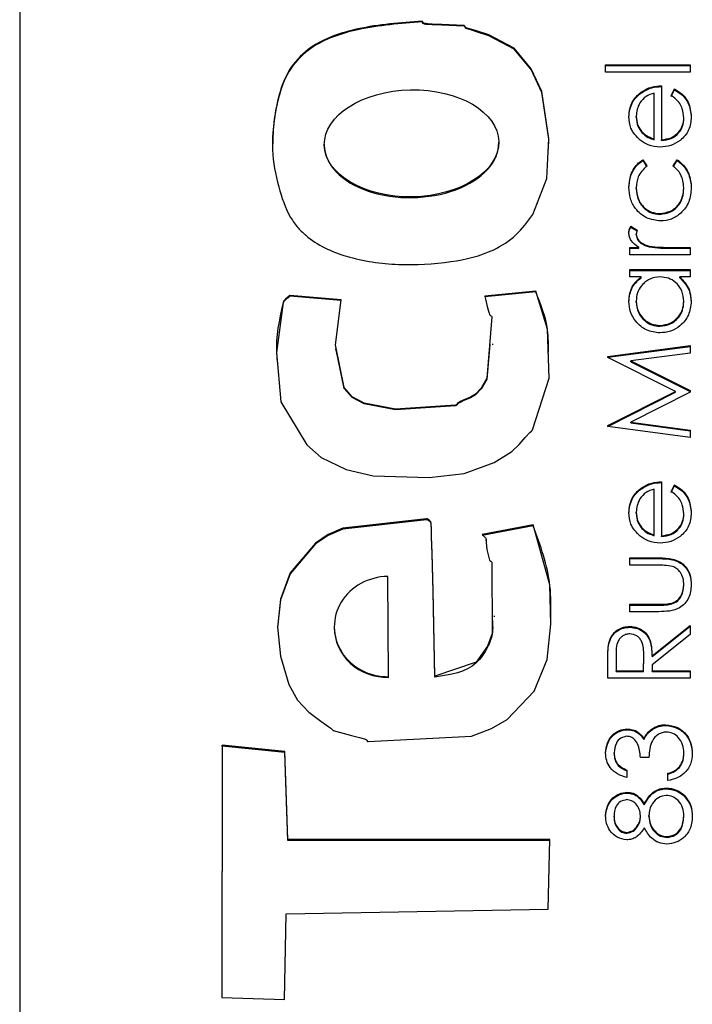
# Model space of a CAD drawing. Header units: millimetres. Extents: x 346 to 1849, y -14 to 1262.
# Tile 40 of 56: x 1658.98 to 1663.29, y 524.39 to 530.71. Entities that reach past the tile are written whole.
import ezdxf

# ---------------------------------------------------------------- set-up
doc = ezdxf.new("R2010")
doc.units = ezdxf.units.MM

msp = doc.modelspace()

# ---------------------------------------------------------------- linework, layer by layer
at = {"color": 7, "linetype": 'Continuous', "lineweight": 25}
for p, q in [((1658.9752, 557.64), (1658.9752, 521.6882)), ((1661.5556, 530.6923), (1661.5556, 530.6974)), ((1662.7324, 530.4181), (1663.2752, 530.4181)), ((1662.7324, 530.3707), (1662.7324, 530.4181)), ((1662.7324, 530.413), (1663.2752, 530.413)), ((1663.2752, 530.4181), (1663.2752, 530.3707)), ((1663.2752, 530.3707), (1662.7324, 530.3707)), ((1663.092, 530.2826), (1663.092, 529.9371)), ((1663.153, 530.2202), (1663.1752, 530.2623)), ((1663.1752, 530.2571), (1663.1752, 530.2623)), ((1662.9578, 530.2354), (1662.9578, 530.2406)), ((1663.0445, 529.9421), (1663.0445, 530.2352)), ((1663.153, 530.215), (1663.1752, 530.2571)), ((1662.9292, 530.0824), (1662.9292, 530.0875)), ((1663.2344, 530.0728), (1663.2344, 530.078)), ((1662.9654, 529.9829), (1662.9654, 529.988)), ((1660.9287, 529.9076), (1660.9287, 529.9012)), ((1662.0476, 529.9147), (1662.0476, 529.9211)), ((1663.0445, 529.9369), (1663.0445, 529.9421)), ((1663.092, 529.9319), (1663.092, 529.9371)), ((1662.9723, 529.8084), (1662.997, 529.7687)), ((1662.9723, 529.8032), (1662.9723, 529.8084)), ((1662.9723, 529.8032), (1662.997, 529.7635)), ((1663.1666, 529.7687), (1663.1927, 529.8084)), ((1663.1666, 529.7635), (1663.1927, 529.8032)), ((1663.1927, 529.8032), (1663.1927, 529.8084)), ((1662.9292, 529.6229), (1662.9292, 529.6281)), ((1663.2344, 529.6233), (1663.2344, 529.6284)), ((1663.0807, 529.4577), (1663.0807, 529.4629)), ((1662.8949, 529.3816), (1662.9361, 529.3555)), ((1662.8949, 529.3764), (1662.8949, 529.3816)), ((1662.8949, 529.3764), (1662.9344, 529.3514)), ((1662.9292, 529.3261), (1662.9292, 529.3313)), ((1663.0125, 529.2493), (1663.0125, 529.2545)), ((1662.8885, 529.2461), (1662.9454, 529.2461)), ((1662.8885, 529.1986), (1662.8885, 529.2461)), ((1662.8885, 529.2409), (1662.9454, 529.2409)), ((1663.2752, 529.1986), (1662.8885, 529.1986)), ((1662.9454, 529.2409), (1662.9454, 529.2461)), ((1663.1452, 529.2461), (1663.2752, 529.2461)), ((1663.1452, 529.2409), (1663.1452, 529.2461)), ((1663.1452, 529.2409), (1663.2752, 529.2409)), ((1663.2752, 529.2461), (1663.2752, 529.1986)), ((1662.8885, 529.1038), (1663.2752, 529.1038)), ((1662.8885, 529.0563), (1662.8885, 529.1038)), ((1662.8885, 529.0986), (1663.2752, 529.0986)), ((1663.2752, 529.1038), (1663.2752, 529.0563)), ((1662.96, 529.0563), (1662.8885, 529.0563)), ((1662.96, 529.0512), (1662.96, 529.0563)), ((1663.2752, 529.0563), (1663.2083, 529.0563)), ((1663.2083, 529.0512), (1663.2083, 529.0563)), ((1661.036, 528.9104), (1660.7085, 528.9372)), ((1660.7085, 528.932), (1660.7085, 528.9372)), ((1662.2849, 528.966), (1661.958, 528.9334)), ((1662.2849, 528.9608), (1661.958, 528.9282)), ((1662.2849, 528.9608), (1662.2849, 528.966)), ((1661.036, 528.9052), (1660.7085, 528.932)), ((1662.9292, 528.8956), (1662.9292, 528.9007)), ((1663.2344, 528.8951), (1663.2344, 528.9003)), ((1663.0813, 528.7395), (1663.0813, 528.7447)), ((1662.0099, 528.6203), (1662.0099, 528.6267)), ((1660.9994, 528.5943), (1660.9994, 528.5879)), ((1662.746, 528.5458), (1663.2752, 528.616)), ((1662.746, 528.5406), (1663.2752, 528.6108)), ((1663.2752, 528.5683), (1662.8944, 528.5177)), ((1663.2752, 528.616), (1663.2752, 528.5683)), ((1662.746, 528.5389), (1662.746, 528.5458)), ((1663.1802, 528.3212), (1662.746, 528.5389)), ((1662.8944, 528.5177), (1663.2752, 528.327)), ((1662.8944, 528.5126), (1662.8944, 528.5177)), ((1662.8944, 528.5126), (1663.2752, 528.3218)), ((1662.746, 528.1031), (1663.1802, 528.3212)), ((1662.746, 528.0979), (1663.1802, 528.3161)), ((1663.2752, 528.3163), (1662.8935, 528.1248)), ((1663.1802, 528.3161), (1663.1802, 528.3212)), ((1663.2752, 528.327), (1663.2752, 528.3163)), ((1662.8935, 528.1248), (1663.2752, 528.0743)), ((1662.8935, 528.1196), (1662.8935, 528.1248)), ((1662.8935, 528.1196), (1663.2752, 528.0691)), ((1662.746, 528.0963), (1662.746, 528.1031)), ((1663.2752, 528.0265), (1662.746, 528.0963)), ((1663.2752, 528.0743), (1663.2752, 528.0265)), ((1663.092, 527.742), (1663.092, 527.3964)), ((1662.9578, 527.6948), (1662.9578, 527.6999)), ((1663.0445, 527.4014), (1663.0445, 527.6946)), ((1663.153, 527.6795), (1663.1752, 527.7217)), ((1663.153, 527.6743), (1663.1752, 527.7165)), ((1663.1752, 527.7165), (1663.1752, 527.7217)), ((1662.9292, 527.5417), (1662.9292, 527.5469)), ((1663.2344, 527.5322), (1663.2344, 527.5373)), ((1662.2685, 527.4656), (1661.9418, 527.4033)), ((1662.2685, 527.4604), (1661.9418, 527.3981)), ((1662.2685, 527.4604), (1662.2685, 527.4656)), ((1662.9654, 527.4422), (1662.9654, 527.4474)), ((1661.9671, 527.3663), (1661.9671, 527.3728)), ((1663.0445, 527.3963), (1663.0445, 527.4014)), ((1663.092, 527.3913), (1663.092, 527.3964)), ((1662.8885, 527.2542), (1663.0767, 527.2542)), ((1662.8885, 527.2067), (1662.8885, 527.2542)), ((1662.8885, 527.249), (1663.0767, 527.249)), ((1663.0767, 527.249), (1663.0767, 527.2542)), ((1663.0678, 527.2067), (1662.8885, 527.2067)), ((1661.3413, 526.4916), (1661.3356, 527.1348)), ((1663.2344, 527.077), (1663.2344, 527.0821)), ((1662.8885, 526.9561), (1663.0678, 526.9561)), ((1662.8885, 526.9086), (1662.8885, 526.9561)), ((1662.8885, 526.9509), (1663.0678, 526.9509)), ((1663.0678, 526.9509), (1663.0678, 526.9561)), ((1663.1582, 526.9584), (1663.1582, 526.9636)), ((1662.0208, 526.8751), (1662.0208, 526.8816)), ((1663.0732, 526.9086), (1662.8885, 526.9086)), ((1660.9927, 526.8124), (1660.9927, 526.806)), ((1662.8875, 526.8086), (1662.8875, 526.8138)), ((1663.0309, 526.6264), (1663.2752, 526.8206)), ((1663.0309, 526.6212), (1663.2752, 526.8154)), ((1663.2752, 526.8206), (1663.2752, 526.7619)), ((1663.2752, 526.7619), (1663.0309, 526.5678)), ((1662.7532, 526.7021), (1662.7532, 526.7073)), ((1662.8003, 526.6283), (1662.8003, 526.5292)), ((1662.9767, 526.5292), (1662.9774, 526.626)), ((1662.9767, 526.5241), (1662.9774, 526.6208)), ((1662.9774, 526.626), (1662.9774, 526.6278)), ((1662.9774, 526.6208), (1662.9774, 526.626)), ((1663.0309, 526.6212), (1663.0309, 526.6264)), ((1662.746, 526.4818), (1662.746, 526.5876)), ((1663.0309, 526.5678), (1663.0309, 526.5292)), ((1661.3413, 526.4864), (1661.3413, 526.4916)), ((1661.6375, 526.4893), (1661.6375, 526.4945)), ((1663.2752, 526.4818), (1662.746, 526.4818)), ((1662.8003, 526.5292), (1662.9767, 526.5292)), ((1662.8003, 526.5241), (1662.8003, 526.5292)), ((1662.8003, 526.5241), (1662.9767, 526.5241)), ((1662.9767, 526.5241), (1662.9767, 526.5292)), ((1663.0309, 526.5292), (1663.2752, 526.5292)), ((1663.0309, 526.5241), (1663.0309, 526.5292)), ((1663.0309, 526.5241), (1663.2752, 526.5241)), ((1663.2752, 526.5292), (1663.2752, 526.4818)), ((1662.8699, 526.1514), (1662.8699, 526.1566)), ((1663.118, 526.1785), (1663.118, 526.1837)), ((1662.9788, 526.0897), (1662.9788, 526.0949)), ((1663.0239, 526.147), (1663.0239, 526.1522)), ((1660.273, 526.0517), (1660.2725, 524.4326)), ((1660.273, 526.0465), (1660.2725, 524.4326)), ((1660.675, 526.0107), (1660.273, 526.0517)), ((1660.273, 526.0465), (1660.273, 526.0517)), ((1660.675, 526.0055), (1660.273, 526.0465)), ((1660.6948, 525.4464), (1660.675, 526.0107)), ((1660.675, 526.0055), (1660.675, 526.0107)), ((1660.6948, 525.4412), (1660.675, 526.0055)), ((1662.7867, 525.9977), (1662.7867, 526.0029)), ((1663.0106, 525.9737), (1662.9563, 525.9737)), ((1663.2344, 525.9966), (1663.2344, 526.0017)), ((1663.2058, 525.9083), (1663.2058, 525.9134)), ((1662.8681, 525.8924), (1662.8681, 525.8449)), ((1663.1327, 525.8246), (1663.1327, 525.872)), ((1663.121, 525.772), (1663.121, 525.7772)), ((1662.8697, 525.7449), (1662.8697, 525.7501)), ((1663.2306, 525.732), (1663.2306, 525.7372)), ((1662.9804, 525.6699), (1662.9804, 525.675)), ((1662.7867, 525.5923), (1662.7867, 525.5974)), ((1662.9563, 525.5942), (1662.9563, 525.5993)), ((1663.0106, 525.5953), (1663.0106, 525.6005)), ((1663.2344, 525.5923), (1663.2344, 525.5974)), ((1662.869, 525.4875), (1662.869, 525.4926)), ((1663.127, 525.4604), (1663.127, 525.4655)), ((1662.3756, 525.4464), (1660.6948, 525.4464)), ((1660.6948, 525.4412), (1660.6948, 525.4464)), ((1662.3755, 525.4412), (1660.6948, 525.4412)), ((1662.3647, 525.0007), (1662.3756, 525.4464)), ((1660.6742, 524.4213), (1660.6842, 524.971)), ((1660.6842, 524.971), (1662.3647, 525.0007)), ((1660.2725, 524.4326), (1660.6742, 524.4213))]:
    msp.add_line(p, q, dxfattribs=at)
at = {"color": 7, "linetype": 'Continuous', "lineweight": 25, "flags": 128}
for points in [[(1662.2657, 529.456), (1662.3558, 529.6881), (1662.3689, 529.9451), (1662.3228, 530.2451), (1662.2557, 530.3918), (1662.1459, 530.5239), (1661.984, 530.6088), (1661.9043, 530.6348), (1661.8678, 530.6461), (1661.8515, 530.6512), (1661.8443, 530.6535), (1661.8386, 530.6554), (1661.8344, 530.6585), (1661.8312, 530.6633), (1661.8275, 530.6682), (1661.8255, 530.6696), (1661.8245, 530.67), (1661.824, 530.6701), (1661.8238, 530.6701), (1661.8237, 530.6701), (1661.8236, 530.6701), (1661.8236, 530.6701), (1661.8236, 530.6701), (1661.8236, 530.6701), (1661.6819, 530.6768), (1661.6195, 530.679), (1661.5921, 530.6808), (1661.5801, 530.6818), (1661.5706, 530.6827), (1661.566, 530.6846), (1661.5624, 530.6885), (1661.5556, 530.6974)], [(1662.3657, 529.8763), (1662.3689, 529.9399), (1662.3228, 530.24), (1662.2557, 530.3866), (1662.1459, 530.5187), (1661.984, 530.6037), (1661.9043, 530.6296), (1661.8678, 530.6409), (1661.8515, 530.6461), (1661.8443, 530.6484), (1661.8386, 530.6502), (1661.8344, 530.6533), (1661.8312, 530.6581), (1661.8275, 530.6631), (1661.8255, 530.6644), (1661.8245, 530.6648), (1661.824, 530.6649), (1661.8238, 530.6649), (1661.8237, 530.6649), (1661.8236, 530.6649), (1661.8236, 530.6649), (1661.8236, 530.6649), (1661.8236, 530.6649), (1661.6819, 530.6716), (1661.6195, 530.6739), (1661.5921, 530.6756), (1661.5801, 530.6766), (1661.5706, 530.6776), (1661.566, 530.6795), (1661.5624, 530.6833), (1661.5556, 530.6923)], [(1660.7085, 528.9372), (1660.6797, 528.9143), (1660.6692, 528.903), (1660.666, 528.8972), (1660.6649, 528.8945), (1660.6646, 528.8932), (1660.6644, 528.8927), (1660.6644, 528.8924), (1660.6643, 528.8923), (1660.6643, 528.8923), (1660.6643, 528.8923), (1660.6643, 528.8922), (1660.6221, 528.5711), (1660.6491, 528.2546), (1660.8159, 527.9784), (1660.9095, 527.8989), (1661.0685, 527.821), (1661.2412, 527.7809), (1661.6004, 527.7696), (1661.8252, 527.7953), (1662.0172, 527.8656), (1662.1306, 527.9363), (1662.1781, 527.9822), (1662.2171, 528.0259), (1662.2483, 528.0596), (1662.2572, 528.0675), (1662.2608, 528.0712), (1662.2621, 528.073), (1662.2627, 528.0739), (1662.2629, 528.0742), (1662.263, 528.0744), (1662.263, 528.0745), (1662.263, 528.0745), (1662.2631, 528.0745), (1662.2631, 528.0745), (1662.2631, 528.0745), (1662.3703, 528.4061), (1662.3605, 528.7208), (1662.2849, 528.966)], [(1661.958, 528.9334), (1661.974, 528.8666), (1661.9817, 528.8374), (1661.9855, 528.8247), (1661.9888, 528.8148), (1661.992, 528.8107), (1661.997, 528.8076), (1662.002, 528.804), (1662.0033, 528.802), (1662.0037, 528.801), (1662.0037, 528.8005), (1662.0038, 528.8003), (1662.0038, 528.8002), (1662.0038, 528.8001), (1662.0038, 528.8001), (1662.0038, 528.8001), (1662.0038, 528.8001), (1661.9713, 528.4063), (1661.935, 528.3427), (1661.8975, 528.3044), (1661.8652, 528.2861), (1661.8202, 528.2658), (1661.8006, 528.2565), (1661.7856, 528.2486), (1661.7785, 528.2403), (1661.7747, 528.2356), (1661.7727, 528.2342), (1661.7717, 528.2338), (1661.7712, 528.2337), (1661.771, 528.2336), (1661.7709, 528.2336), (1661.7708, 528.2336), (1661.7708, 528.2336), (1661.7708, 528.2336), (1661.7708, 528.2336), (1661.3861, 528.2083), (1661.1837, 528.2465), (1661.1066, 528.2874), (1661.0559, 528.3461), (1660.9999, 528.6209), (1661.036, 528.9104)], [(1661.9895, 528.6226), (1661.9713, 528.4011), (1661.935, 528.3376), (1661.8975, 528.2993), (1661.8652, 528.2809), (1661.8202, 528.2606), (1661.8006, 528.2514), (1661.7856, 528.2434), (1661.7785, 528.2352), (1661.7747, 528.2305), (1661.7727, 528.2291), (1661.7717, 528.2287), (1661.7712, 528.2285), (1661.771, 528.2285), (1661.7709, 528.2284), (1661.7708, 528.2284), (1661.7708, 528.2284), (1661.7708, 528.2284), (1661.7708, 528.2284), (1661.3861, 528.2031), (1661.1837, 528.2413), (1661.1066, 528.2822), (1661.0559, 528.3409), (1661.0052, 528.5897)], [(1661.6375, 526.4945), (1661.6263, 527.0435), (1661.6203, 527.285), (1661.617, 527.3912), (1661.6153, 527.4379), (1661.6139, 527.4747), (1661.611, 527.4852), (1661.604, 527.4947), (1661.5932, 527.5021), (1661.588, 527.5037), (1661.5857, 527.504), (1661.5847, 527.5041), (1661.5843, 527.5041), (1661.5841, 527.5041), (1661.584, 527.5041), (1661.5839, 527.5041), (1661.5839, 527.5041), (1661.5839, 527.5041), (1661.5839, 527.5041), (1661.0466, 527.4441), (1660.9532, 527.4031), (1660.8713, 527.3493), (1660.7105, 527.157), (1660.6473, 526.9891), (1660.6279, 526.809), (1660.6474, 526.6241), (1660.7009, 526.4417), (1660.7563, 526.3417), (1660.8303, 526.2644), (1660.9065, 526.2063), (1660.9423, 526.1815), (1660.9584, 526.1705), (1660.9711, 526.1618), (1660.9791, 526.1528), (1660.9827, 526.149), (1660.9845, 526.1478), (1660.9854, 526.1474), (1660.9858, 526.1472), (1660.986, 526.1472), (1660.9861, 526.1471), (1660.9861, 526.1471), (1660.9861, 526.1471), (1660.9861, 526.1471), (1660.9861, 526.1471), (1661.1031, 526.1151), (1661.1547, 526.1015), (1661.1773, 526.095), (1661.1871, 526.092), (1661.1949, 526.0895), (1661.199, 526.0864), (1661.2022, 526.0815), (1661.206, 526.0766), (1661.208, 526.0752), (1661.209, 526.0749), (1661.2095, 526.0749), (1661.2097, 526.0748), (1661.2098, 526.0748), (1661.2098, 526.0748), (1661.2099, 526.0748), (1661.2099, 526.0748), (1661.2099, 526.0748), (1661.8737, 526.1104), (1662.0011, 526.1589), (1662.101, 526.2164), (1662.2743, 526.3993), (1662.3579, 526.6019), (1662.3817, 526.8278), (1662.376, 527.0803), (1662.2685, 527.4656)], [(1661.6375, 526.4893), (1661.6263, 527.0383), (1661.6203, 527.2798), (1661.617, 527.386), (1661.6153, 527.4328), (1661.6139, 527.4695), (1661.611, 527.48), (1661.604, 527.4895), (1661.5932, 527.4969), (1661.588, 527.4985), (1661.5857, 527.4989), (1661.5847, 527.4989), (1661.5843, 527.4989), (1661.5841, 527.4989), (1661.584, 527.4989), (1661.5839, 527.4989), (1661.5839, 527.4989), (1661.5839, 527.4989), (1661.5839, 527.4989), (1661.0466, 527.439), (1660.9532, 527.3979), (1660.8713, 527.3441), (1660.7105, 527.1518), (1660.6473, 526.9839), (1660.6283, 526.8078)], [(1661.9418, 527.4033), (1661.9647, 527.3798), (1661.9668, 527.3752), (1661.9671, 527.3704), (1661.9661, 527.353), (1661.9715, 527.3074), (1661.9789, 527.2739), (1661.9835, 527.2559), (1661.9859, 527.2474), (1661.9878, 527.2403), (1661.9909, 527.2361), (1661.9958, 527.233), (1662.001, 527.2294), (1662.0024, 527.2274), (1662.0027, 527.2264), (1662.0028, 527.226), (1662.0028, 527.2257), (1662.0028, 527.2257), (1662.0029, 527.2256), (1662.0029, 527.2256), (1662.0029, 527.2256), (1662.0029, 527.2256), (1662.0049, 526.7695), (1661.9754, 526.687), (1661.903, 526.5849), (1661.6375, 526.4945)]]:
    msp.add_lwpolyline(points, dxfattribs=at)
at = {"color": 7, "linetype": 'Continuous', "lineweight": 25}
msp.add_ellipse((1661.4882, 529.9137), major_axis=(0.5594, 0.0108), ratio=0.613556, dxfattribs=at)
for centre, major_axis, ratio, start_param, end_param in [((1661.4882, 529.9086), (0.5594, 0.0108), 0.613556, 3.130338, 6.283236), ((1661.3385, 526.8132), (0.3457, 0.0105), 0.929891, 1.550852, 4.692445), ((1661.3385, 526.808), (0.3457, 0.0105), 0.929891, 3.113719, 4.692445)]:
    msp.add_ellipse(centre, major_axis=major_axis, ratio=ratio, start_param=start_param, end_param=end_param, dxfattribs=at)
for points, knots in [([(1661.5556, 530.6974), (1661.4179, 530.6873), (1661.1726, 530.6692), (1660.874, 530.5704), (1660.7037, 530.4067), (1660.6343, 530.231), (1660.6022, 530.0508), (1660.588, 529.8489), (1660.6297, 529.6438), (1660.6861, 529.4725), (1660.7503, 529.3812), (1660.7827, 529.3487), (1660.7975, 529.3348), (1660.804, 529.3289), (1660.8069, 529.3263), (1660.8082, 529.3252), (1660.8088, 529.3247), (1660.809, 529.3245), (1660.8091, 529.3244), (1660.8828, 529.2593), (1661.0822, 529.1703), (1661.4035, 529.1264), (1661.7237, 529.144), (1661.9854, 529.2029), (1662.1641, 529.3187), (1662.232, 529.4105), (1662.2657, 529.456)], [0, 0, 0, 0, 0.113209, 0.201601, 0.250415, 0.301493, 0.3534, 0.400591, 0.46626, 0.52384, 0.546775, 0.556954, 0.561411, 0.563364, 0.564221, 0.564597, 0.564763, 0.564836, 0.564868, 0.564893, 0.645341, 0.737242, 0.829297, 0.907013, 0.953889, 1, 1, 1, 1]), ([(1661.5556, 530.6923), (1661.4179, 530.6821), (1661.1726, 530.664), (1660.874, 530.5653), (1660.7036, 530.4015), (1660.6349, 530.2258), (1660.6009, 530.0498), (1660.5981, 529.9332), (1660.5968, 529.88)], [0, 0, 0, 0, 0.285179, 0.507841, 0.630804, 0.759472, 0.890227, 1, 1, 1, 1]), ([(1662.9578, 530.2406), (1662.981, 530.2544), (1663.0227, 530.279), (1663.0708, 530.2815), (1663.092, 530.2826)], [0, 0, 0, 0, 0.558897, 1, 1, 1, 1]), ([(1662.9578, 530.2354), (1662.981, 530.2492), (1663.0227, 530.2738), (1663.0708, 530.2764), (1663.092, 530.2775)], [0, 0, 0, 0, 0.558897, 1, 1, 1, 1]), ([(1663.1752, 530.2623), (1663.1927, 530.2515), (1663.2277, 530.23), (1663.2726, 530.1693), (1663.2784, 530.1163), (1663.2819, 530.0839)], [0, 0, 0, 0, 0.280919, 0.561407, 1, 1, 1, 1]), ([(1662.8817, 530.0851), (1662.8857, 530.1194), (1662.8928, 530.1808), (1662.9379, 530.2223), (1662.9578, 530.2406)], [0, 0, 0, 0, 0.558919, 1, 1, 1, 1]), ([(1662.8817, 530.0799), (1662.8857, 530.1143), (1662.8928, 530.1757), (1662.9379, 530.2172), (1662.9578, 530.2354)], [0, 0, 0, 0, 0.558919, 1, 1, 1, 1]), ([(1663.0445, 530.2352), (1663.0262, 530.2294), (1662.9896, 530.2178), (1662.9528, 530.1773), (1662.9327, 530.1323), (1662.9303, 530.1025), (1662.9292, 530.0875)], [0, 0, 0, 0, 0.280138, 0.559194, 0.779598, 1, 1, 1, 1]), ([(1663.2344, 530.078), (1663.2326, 530.0975), (1663.2294, 530.1295), (1663.2099, 530.1704), (1663.1842, 530.1987), (1663.1634, 530.213), (1663.153, 530.2202)], [0, 0, 0, 0, 0.3394652, 0.5596261, 0.7794983, 1, 1, 1, 1]), ([(1663.1752, 530.2571), (1663.1927, 530.2464), (1663.2277, 530.2248), (1663.2726, 530.1641), (1663.2784, 530.1111), (1663.2819, 530.0788)], [0, 0, 0, 0, 0.280919, 0.5614069, 1, 1, 1, 1]), ([(1662.9538, 529.9341), (1662.9304, 529.9579), (1662.8886, 530.0003), (1662.8838, 530.0591), (1662.8817, 530.0851)], [0, 0, 0, 0, 0.5585773, 1, 1, 1, 1]), ([(1662.9292, 530.0875), (1662.9309, 530.067), (1662.9341, 530.0304), (1662.9558, 530.001), (1662.9654, 529.988)], [0, 0, 0, 0, 0.559458, 1, 1, 1, 1]), ([(1662.9292, 530.0824), (1662.9309, 530.0619), (1662.9341, 530.0253), (1662.9558, 529.9958), (1662.9654, 529.9829)], [0, 0, 0, 0, 0.5594582, 1, 1, 1, 1]), ([(1663.2819, 530.0839), (1663.2793, 530.0546), (1663.274, 529.9959), (1663.2176, 529.9327), (1663.1515, 529.896), (1663.1057, 529.8918), (1663.0829, 529.8897)], [0, 0, 0, 0, 0.279885, 0.558859, 0.779462, 1, 1, 1, 1]), ([(1663.092, 529.9371), (1663.1129, 529.9395), (1663.1548, 529.9444), (1663.2022, 529.9818), (1663.2304, 530.0287), (1663.2331, 530.0616), (1663.2344, 530.078)], [0, 0, 0, 0, 0.279963, 0.559359, 0.779526, 1, 1, 1, 1]), ([(1663.092, 529.9319), (1663.1129, 529.9344), (1663.1548, 529.9392), (1663.2022, 529.9766), (1663.2304, 530.0235), (1663.2331, 530.0564), (1663.2344, 530.0728)], [0, 0, 0, 0, 0.2799631, 0.5593589, 0.7795256, 1, 1, 1, 1]), ([(1662.9654, 529.988), (1662.9785, 529.9765), (1663.0019, 529.9559), (1663.0314, 529.9463), (1663.0445, 529.9421)], [0, 0, 0, 0, 0.558795, 1, 1, 1, 1]), ([(1662.9654, 529.9829), (1662.9785, 529.9713), (1663.0019, 529.9507), (1663.0314, 529.9411), (1663.0445, 529.9369)], [0, 0, 0, 0, 0.5587953, 1, 1, 1, 1]), ([(1663.0829, 529.8897), (1663.0566, 529.892), (1663.0096, 529.8962), (1662.9708, 529.9226), (1662.9538, 529.9341)], [0, 0, 0, 0, 0.559427, 1, 1, 1, 1]), ([(1662.8817, 529.6316), (1662.8837, 529.6552), (1662.8869, 529.694), (1662.9081, 529.7441), (1662.9344, 529.7823), (1662.9597, 529.7997), (1662.9723, 529.8084)], [0, 0, 0, 0, 0.339714, 0.560013, 0.780007, 1, 1, 1, 1]), ([(1662.8817, 529.6264), (1662.8837, 529.65), (1662.8869, 529.6889), (1662.9081, 529.7389), (1662.9344, 529.7772), (1662.9597, 529.7945), (1662.9723, 529.8032)], [0, 0, 0, 0, 0.339714, 0.5600135, 0.7800074, 1, 1, 1, 1]), ([(1662.997, 529.7687), (1662.9749, 529.7467), (1662.9354, 529.7074), (1662.9311, 529.6524), (1662.9292, 529.6281)], [0, 0, 0, 0, 0.558451, 1, 1, 1, 1]), ([(1663.2344, 529.6284), (1663.2307, 529.6592), (1663.224, 529.7142), (1663.1842, 529.752), (1663.1666, 529.7687)], [0, 0, 0, 0, 0.5587885, 1, 1, 1, 1]), ([(1663.1927, 529.8084), (1663.2112, 529.7931), (1663.2418, 529.7679), (1663.2671, 529.7187), (1663.28, 529.674), (1663.2813, 529.6431), (1663.2819, 529.6277)], [0, 0, 0, 0, 0.338983, 0.559249, 0.779562, 1, 1, 1, 1]), ([(1663.1927, 529.8032), (1663.2112, 529.7879), (1663.2418, 529.7628), (1663.2671, 529.7135), (1663.28, 529.6688), (1663.2813, 529.638), (1663.2819, 529.6225)], [0, 0, 0, 0, 0.338983, 0.559249, 0.779562, 1, 1, 1, 1]), ([(1663.085, 529.4154), (1663.054, 529.4196), (1662.9922, 529.4279), (1662.9244, 529.487), (1662.8873, 529.5586), (1662.8836, 529.6073), (1662.8817, 529.6316)], [0, 0, 0, 0, 0.279381, 0.558782, 0.779281, 1, 1, 1, 1]), ([(1662.9292, 529.6281), (1662.9313, 529.6046), (1662.9355, 529.5577), (1662.9747, 529.5031), (1663.0254, 529.4683), (1663.0623, 529.4647), (1663.0807, 529.4629)], [0, 0, 0, 0, 0.280136, 0.559769, 0.77989, 1, 1, 1, 1]), ([(1662.9292, 529.6229), (1662.9313, 529.5995), (1662.9355, 529.5525), (1662.9747, 529.498), (1663.0254, 529.4631), (1663.0623, 529.4595), (1663.0807, 529.4577)], [0, 0, 0, 0, 0.280136, 0.559769, 0.77989, 1, 1, 1, 1]), ([(1663.0807, 529.4629), (1663.1043, 529.4662), (1663.1513, 529.4728), (1663.2026, 529.5181), (1663.2303, 529.5729), (1663.2331, 529.6099), (1663.2344, 529.6284)], [0, 0, 0, 0, 0.279332, 0.558778, 0.779267, 1, 1, 1, 1]), ([(1663.0807, 529.4577), (1663.1043, 529.461), (1663.1513, 529.4676), (1663.2026, 529.513), (1663.2303, 529.5677), (1663.2331, 529.6047), (1663.2344, 529.6233)], [0, 0, 0, 0, 0.279332, 0.558778, 0.779267, 1, 1, 1, 1]), ([(1663.2819, 529.6277), (1663.2792, 529.5974), (1663.2736, 529.5368), (1663.2224, 529.4666), (1663.1564, 529.4223), (1663.1088, 529.4177), (1663.085, 529.4154)], [0, 0, 0, 0, 0.280077, 0.559647, 0.779819, 1, 1, 1, 1]), ([(1662.8817, 529.3403), (1662.8827, 529.3485), (1662.8844, 529.3631), (1662.8917, 529.3759), (1662.8949, 529.3816)], [0, 0, 0, 0, 0.559243, 1, 1, 1, 1]), ([(1662.8817, 529.3351), (1662.8827, 529.3433), (1662.8844, 529.358), (1662.8917, 529.3707), (1662.8949, 529.3764)], [0, 0, 0, 0, 0.559243, 1, 1, 1, 1]), ([(1662.9454, 529.2461), (1662.9272, 529.2593), (1662.9019, 529.2778), (1662.884, 529.3141), (1662.8825, 529.3316), (1662.8817, 529.3403)], [0, 0, 0, 0, 0.558788, 0.779481, 1, 1, 1, 1]), ([(1662.9361, 529.3555), (1662.934, 529.3512), (1662.9304, 529.3434), (1662.9296, 529.335), (1662.9292, 529.3313)], [0, 0, 0, 0, 0.560396, 1, 1, 1, 1]), ([(1662.9292, 529.3313), (1662.9316, 529.3201), (1662.9365, 529.2977), (1662.9676, 529.2689), (1662.9955, 529.26), (1663.0125, 529.2545)], [0, 0, 0, 0, 0.278336, 0.558768, 1, 1, 1, 1]), ([(1662.9292, 529.3261), (1662.9316, 529.3149), (1662.9365, 529.2925), (1662.9676, 529.2638), (1662.9955, 529.2548), (1663.0125, 529.2493)], [0, 0, 0, 0, 0.2783358, 0.5587681, 1, 1, 1, 1]), ([(1663.0125, 529.2545), (1663.0371, 529.2514), (1663.0812, 529.2458), (1663.1256, 529.246), (1663.1452, 529.2461)], [0, 0, 0, 0, 0.559636, 1, 1, 1, 1]), ([(1663.0125, 529.2493), (1663.0371, 529.2462), (1663.0812, 529.2406), (1663.1256, 529.2408), (1663.1452, 529.2409)], [0, 0, 0, 0, 0.559636, 1, 1, 1, 1]), ([(1662.8817, 528.9001), (1662.8856, 528.935), (1662.8927, 528.9973), (1662.9394, 529.0383), (1662.96, 529.0563)], [0, 0, 0, 0, 0.559062, 1, 1, 1, 1]), ([(1662.8817, 528.8949), (1662.8856, 528.9298), (1662.8927, 528.9921), (1662.9394, 529.0331), (1662.96, 529.0512)], [0, 0, 0, 0, 0.559062, 1, 1, 1, 1]), ([(1663.0827, 529.0563), (1663.0597, 529.0538), (1663.0139, 529.0488), (1662.9634, 529.0061), (1662.9334, 528.9546), (1662.9306, 528.9187), (1662.9292, 528.9007)], [0, 0, 0, 0, 0.27966, 0.55921, 0.779487, 1, 1, 1, 1]), ([(1663.2344, 528.9003), (1663.2317, 528.9229), (1663.2263, 528.9682), (1663.1875, 529.021), (1663.1363, 529.0517), (1663.1005, 529.0548), (1663.0827, 529.0563)], [0, 0, 0, 0, 0.279822, 0.559387, 0.779603, 1, 1, 1, 1]), ([(1663.2083, 529.0563), (1663.2321, 529.0313), (1663.2746, 528.9865), (1663.2797, 528.9255), (1663.2819, 528.8986)], [0, 0, 0, 0, 0.558763, 1, 1, 1, 1]), ([(1663.2083, 529.0512), (1663.2321, 529.0262), (1663.2746, 528.9814), (1663.2797, 528.9204), (1663.2819, 528.8934)], [0, 0, 0, 0, 0.558763, 1, 1, 1, 1]), ([(1662.3652, 528.5634), (1662.3661, 528.6146), (1662.3686, 528.7519), (1662.3172, 528.8803), (1662.2849, 528.9608)], [0, 0, 0, 0, 0.3724972, 1, 1, 1, 1]), ([(1660.7085, 528.932), (1660.6987, 528.9247), (1660.6848, 528.9142), (1660.6705, 528.9005), (1660.6664, 528.8932), (1660.6651, 528.8898), (1660.6646, 528.8883), (1660.6645, 528.8876), (1660.6644, 528.8873), (1660.6643, 528.8872), (1660.6643, 528.8871), (1660.6643, 528.8871), (1660.639, 528.7821), (1660.6121, 528.6516), (1660.6255, 528.5222), (1660.6277, 528.5004)], [0, 0, 0, 0, 0.081111, 0.115105, 0.129616, 0.13607, 0.138946, 0.140221, 0.140783, 0.141031, 0.14114, 0.141189, 0.141226, 0.855162, 1, 1, 1, 1]), ([(1663.0807, 528.6973), (1663.0511, 528.7009), (1662.9918, 528.7083), (1662.9273, 528.7642), (1662.8876, 528.8303), (1662.8837, 528.8768), (1662.8817, 528.9001)], [0, 0, 0, 0, 0.279413, 0.559191, 0.779548, 1, 1, 1, 1]), ([(1662.9292, 528.9007), (1662.9318, 528.8781), (1662.9371, 528.8328), (1662.9774, 528.7814), (1663.0279, 528.7505), (1663.0635, 528.7466), (1663.0813, 528.7447)], [0, 0, 0, 0, 0.279767, 0.559291, 0.779719, 1, 1, 1, 1]), ([(1662.9292, 528.8956), (1662.9318, 528.8729), (1662.9371, 528.8276), (1662.9774, 528.7762), (1663.0279, 528.7453), (1663.0635, 528.7415), (1663.0813, 528.7395)], [0, 0, 0, 0, 0.2797672, 0.5592905, 0.7797189, 1, 1, 1, 1]), ([(1663.2819, 528.8986), (1663.2785, 528.8689), (1663.2715, 528.8096), (1663.2168, 528.7439), (1663.1508, 528.7033), (1663.1041, 528.6993), (1663.0807, 528.6973)], [0, 0, 0, 0, 0.279573, 0.559333, 0.779589, 1, 1, 1, 1]), ([(1663.0813, 528.7447), (1663.1039, 528.7479), (1663.149, 528.7543), (1663.1995, 528.7959), (1663.2292, 528.847), (1663.2327, 528.8825), (1663.2344, 528.9003)], [0, 0, 0, 0, 0.279429, 0.559146, 0.77957, 1, 1, 1, 1]), ([(1663.0813, 528.7395), (1663.1039, 528.7427), (1663.149, 528.7491), (1663.1995, 528.7907), (1663.2292, 528.8418), (1663.2327, 528.8774), (1663.2344, 528.8951)], [0, 0, 0, 0, 0.279429, 0.559146, 0.77957, 1, 1, 1, 1]), ([(1662.9578, 527.6999), (1662.981, 527.7137), (1663.0227, 527.7383), (1663.0708, 527.7409), (1663.092, 527.742)], [0, 0, 0, 0, 0.558897, 1, 1, 1, 1]), ([(1662.9578, 527.6948), (1662.981, 527.7085), (1663.0227, 527.7331), (1663.0708, 527.7357), (1663.092, 527.7368)], [0, 0, 0, 0, 0.558897, 1, 1, 1, 1]), ([(1662.8817, 527.5444), (1662.8857, 527.5788), (1662.8928, 527.6402), (1662.9379, 527.6817), (1662.9578, 527.6999)], [0, 0, 0, 0, 0.558919, 1, 1, 1, 1]), ([(1662.8817, 527.5393), (1662.8857, 527.5736), (1662.8928, 527.635), (1662.9379, 527.6765), (1662.9578, 527.6948)], [0, 0, 0, 0, 0.558919, 1, 1, 1, 1]), ([(1663.0445, 527.6946), (1663.0262, 527.6887), (1662.9896, 527.6772), (1662.9528, 527.6366), (1662.9327, 527.5916), (1662.9303, 527.5618), (1662.9292, 527.5469)], [0, 0, 0, 0, 0.280138, 0.559194, 0.779598, 1, 1, 1, 1]), ([(1663.2344, 527.5373), (1663.2326, 527.5568), (1663.2294, 527.5889), (1663.2099, 527.6298), (1663.1842, 527.6581), (1663.1634, 527.6724), (1663.153, 527.6795)], [0, 0, 0, 0, 0.339465, 0.559626, 0.779498, 1, 1, 1, 1]), ([(1663.1752, 527.7217), (1663.1927, 527.7109), (1663.2277, 527.6893), (1663.2726, 527.6286), (1663.2784, 527.5756), (1663.2819, 527.5433)], [0, 0, 0, 0, 0.280919, 0.561407, 1, 1, 1, 1]), ([(1663.1752, 527.7165), (1663.1927, 527.7057), (1663.2277, 527.6842), (1663.2726, 527.6234), (1663.2784, 527.5704), (1663.2819, 527.5381)], [0, 0, 0, 0, 0.280919, 0.561407, 1, 1, 1, 1]), ([(1662.9538, 527.3935), (1662.9304, 527.4172), (1662.8886, 527.4596), (1662.8838, 527.5185), (1662.8817, 527.5444)], [0, 0, 0, 0, 0.558577, 1, 1, 1, 1]), ([(1662.9292, 527.5469), (1662.9309, 527.5264), (1662.9341, 527.4898), (1662.9558, 527.4603), (1662.9654, 527.4474)], [0, 0, 0, 0, 0.559458, 1, 1, 1, 1]), ([(1662.9292, 527.5417), (1662.9309, 527.5212), (1662.9341, 527.4846), (1662.9558, 527.4552), (1662.9654, 527.4422)], [0, 0, 0, 0, 0.559458, 1, 1, 1, 1]), ([(1663.2819, 527.5433), (1663.2793, 527.5139), (1663.274, 527.4552), (1663.2176, 527.3921), (1663.1515, 527.3553), (1663.1057, 527.3511), (1663.0829, 527.349)], [0, 0, 0, 0, 0.279885, 0.558859, 0.779462, 1, 1, 1, 1]), ([(1663.092, 527.3964), (1663.1129, 527.3989), (1663.1548, 527.4037), (1663.2022, 527.4411), (1663.2304, 527.488), (1663.2331, 527.5209), (1663.2344, 527.5373)], [0, 0, 0, 0, 0.279963, 0.559359, 0.779526, 1, 1, 1, 1]), ([(1663.092, 527.3913), (1663.1129, 527.3937), (1663.1548, 527.3986), (1663.2022, 527.4359), (1663.2304, 527.4828), (1663.2331, 527.5157), (1663.2344, 527.5322)], [0, 0, 0, 0, 0.2799631, 0.5593589, 0.7795256, 1, 1, 1, 1]), ([(1662.3809, 526.8583), (1662.3824, 526.931), (1662.3866, 527.1379), (1662.3149, 527.3336), (1662.2685, 527.4604)], [0, 0, 0, 0, 0.351679, 1, 1, 1, 1]), ([(1662.9654, 527.4474), (1662.9785, 527.4358), (1663.0019, 527.4152), (1663.0314, 527.4056), (1663.0445, 527.4014)], [0, 0, 0, 0, 0.558795, 1, 1, 1, 1]), ([(1662.9654, 527.4422), (1662.9785, 527.4307), (1663.0019, 527.41), (1663.0314, 527.4005), (1663.0445, 527.3963)], [0, 0, 0, 0, 0.558795, 1, 1, 1, 1]), ([(1663.0829, 527.349), (1663.0566, 527.3514), (1663.0096, 527.3556), (1662.9708, 527.3819), (1662.9538, 527.3935)], [0, 0, 0, 0, 0.559427, 1, 1, 1, 1]), ([(1663.0767, 527.2542), (1663.1056, 527.2537), (1663.163, 527.2529), (1663.2385, 527.2157), (1663.2777, 527.1496), (1663.2805, 527.1044), (1663.2819, 527.0817)], [0, 0, 0, 0, 0.281501, 0.559646, 0.779298, 1, 1, 1, 1]), ([(1663.0767, 527.249), (1663.1056, 527.2486), (1663.163, 527.2477), (1663.2385, 527.2106), (1663.2777, 527.1444), (1663.2805, 527.0992), (1663.2819, 527.0765)], [0, 0, 0, 0, 0.281501, 0.559646, 0.779298, 1, 1, 1, 1]), ([(1663.162, 527.1989), (1663.1446, 527.2018), (1663.1134, 527.207), (1663.0817, 527.2068), (1663.0678, 527.2067)], [0, 0, 0, 0, 0.559371, 1, 1, 1, 1]), ([(1663.2344, 527.0821), (1663.2336, 527.0959), (1663.232, 527.1233), (1663.2155, 527.1585), (1663.1915, 527.1852), (1663.1719, 527.1943), (1663.162, 527.1989)], [0, 0, 0, 0, 0.2802697, 0.5600069, 0.7800741, 1, 1, 1, 1]), ([(1663.2819, 527.0817), (1663.2796, 527.0523), (1663.275, 526.9938), (1663.1976, 526.9116), (1663.1205, 526.9098), (1663.0732, 526.9086)], [0, 0, 0, 0, 0.2809699, 0.5597849, 1, 1, 1, 1]), ([(1663.1582, 526.9636), (1663.1712, 526.9694), (1663.1971, 526.9811), (1663.2281, 527.0236), (1663.232, 527.0599), (1663.2344, 527.0821)], [0, 0, 0, 0, 0.2801167, 0.5605444, 1, 1, 1, 1]), ([(1663.1582, 526.9584), (1663.1712, 526.9642), (1663.1971, 526.9759), (1663.2281, 527.0184), (1663.232, 527.0548), (1663.2344, 527.077)], [0, 0, 0, 0, 0.280117, 0.560544, 1, 1, 1, 1]), ([(1663.0678, 526.9561), (1663.0848, 526.956), (1663.1152, 526.9559), (1663.1451, 526.9612), (1663.1582, 526.9636)], [0, 0, 0, 0, 0.560377, 1, 1, 1, 1]), ([(1663.0678, 526.9509), (1663.0848, 526.9508), (1663.1152, 526.9508), (1663.1451, 526.9561), (1663.1582, 526.9584)], [0, 0, 0, 0, 0.560377, 1, 1, 1, 1]), ([(1662.0044, 526.8757), (1662.0079, 526.8381), (1662.0141, 526.7708), (1661.9728, 526.6694), (1661.8804, 526.5251), (1661.7368, 526.5039), (1661.6375, 526.4893)], [0, 0, 0, 0, 0.184312, 0.329225, 0.536268, 1, 1, 1, 1]), ([(1662.7532, 526.7073), (1662.7587, 526.7239), (1662.7697, 526.757), (1662.8054, 526.7919), (1662.8464, 526.8112), (1662.8738, 526.8129), (1662.8875, 526.8138)], [0, 0, 0, 0, 0.2797971, 0.5594998, 0.7796265, 1, 1, 1, 1]), ([(1662.7532, 526.7021), (1662.7587, 526.7187), (1662.7697, 526.7519), (1662.8054, 526.7867), (1662.8464, 526.806), (1662.8738, 526.8077), (1662.8875, 526.8086)], [0, 0, 0, 0, 0.279797, 0.5595, 0.779626, 1, 1, 1, 1]), ([(1662.8875, 526.8138), (1662.9042, 526.8124), (1662.9377, 526.8096), (1662.9821, 526.7835), (1663.0266, 526.7239), (1663.0291, 526.6666), (1663.0309, 526.6264)], [0, 0, 0, 0, 0.18712, 0.373979, 0.560911, 1, 1, 1, 1]), ([(1662.8875, 526.8086), (1662.9042, 526.8072), (1662.9377, 526.8045), (1662.9821, 526.7783), (1663.0266, 526.7188), (1663.0291, 526.6614), (1663.0309, 526.6212)], [0, 0, 0, 0, 0.18712, 0.373979, 0.560911, 1, 1, 1, 1]), ([(1662.8874, 526.7664), (1662.8796, 526.7658), (1662.8641, 526.7646), (1662.843, 526.7541), (1662.8251, 526.7393), (1662.7992, 526.7001), (1662.7998, 526.6602), (1662.8003, 526.6283)], [0, 0, 0, 0, 0.125307, 0.250617, 0.375954, 0.501281, 1, 1, 1, 1]), ([(1662.9774, 526.626), (1662.9773, 526.6584), (1662.9772, 526.6991), (1662.9513, 526.7391), (1662.927, 526.7601), (1662.9032, 526.7639), (1662.8874, 526.7664)], [0, 0, 0, 0, 0.499827, 0.625498, 0.751208, 1, 1, 1, 1]), ([(1662.746, 526.5876), (1662.7459, 526.61), (1662.7458, 526.6501), (1662.7509, 526.6898), (1662.7532, 526.7073)], [0, 0, 0, 0, 0.56024, 1, 1, 1, 1]), ([(1662.746, 526.5824), (1662.7459, 526.6048), (1662.7458, 526.6449), (1662.7509, 526.6846), (1662.7532, 526.7021)], [0, 0, 0, 0, 0.56024, 1, 1, 1, 1]), ([(1662.7324, 526.0023), (1662.7347, 526.0237), (1662.7393, 526.0664), (1662.7733, 526.1176), (1662.8195, 526.1501), (1662.8531, 526.1544), (1662.8699, 526.1566)], [0, 0, 0, 0, 0.280085, 0.559868, 0.780099, 1, 1, 1, 1]), ([(1662.8699, 526.1566), (1662.8821, 526.1557), (1662.9066, 526.154), (1662.9472, 526.135), (1662.9668, 526.1101), (1662.9788, 526.0949)], [0, 0, 0, 0, 0.280508, 0.560792, 1, 1, 1, 1]), ([(1663.0239, 526.1522), (1663.0401, 526.1623), (1663.0691, 526.1804), (1663.103, 526.1827), (1663.118, 526.1837)], [0, 0, 0, 0, 0.5594191, 1, 1, 1, 1]), ([(1663.0239, 526.147), (1663.0401, 526.1571), (1663.0691, 526.1752), (1663.103, 526.1775), (1663.118, 526.1785)], [0, 0, 0, 0, 0.5594191, 1, 1, 1, 1]), ([(1663.118, 526.1837), (1663.1439, 526.1799), (1663.1959, 526.1723), (1663.253, 526.1227), (1663.284, 526.0623), (1663.2871, 526.0214), (1663.2887, 526.0009)], [0, 0, 0, 0, 0.279304, 0.558838, 0.779277, 1, 1, 1, 1]), ([(1663.118, 526.1785), (1663.1439, 526.1747), (1663.1959, 526.1672), (1663.253, 526.1175), (1663.284, 526.0571), (1663.2871, 526.0162), (1663.2887, 525.9957)], [0, 0, 0, 0, 0.279304, 0.558838, 0.779277, 1, 1, 1, 1]), ([(1662.7324, 525.9971), (1662.7347, 526.0185), (1662.7393, 526.0612), (1662.7733, 526.1124), (1662.8195, 526.1449), (1662.8531, 526.1493), (1662.8699, 526.1514)], [0, 0, 0, 0, 0.280085, 0.559868, 0.780099, 1, 1, 1, 1]), ([(1662.8697, 526.1092), (1662.8558, 526.1065), (1662.828, 526.1011), (1662.7938, 526.0607), (1662.7894, 526.0248), (1662.7867, 526.0029)], [0, 0, 0, 0, 0.278859, 0.560074, 1, 1, 1, 1]), ([(1662.9563, 525.9737), (1662.9535, 526.0035), (1662.9494, 526.0483), (1662.9183, 526.0921), (1662.892, 526.107), (1662.8771, 526.1085), (1662.8697, 526.1092)], [0, 0, 0, 0, 0.499418, 0.749016, 0.874544, 1, 1, 1, 1]), ([(1662.8699, 526.1514), (1662.8821, 526.1506), (1662.9066, 526.1489), (1662.9472, 526.1298), (1662.9668, 526.1049), (1662.9788, 526.0897)], [0, 0, 0, 0, 0.280508, 0.560792, 1, 1, 1, 1]), ([(1662.9788, 526.0949), (1662.9852, 526.1072), (1662.9967, 526.1292), (1663.0156, 526.1451), (1663.0239, 526.1522)], [0, 0, 0, 0, 0.559795, 1, 1, 1, 1]), ([(1662.9788, 526.0897), (1662.9852, 526.102), (1662.9967, 526.124), (1663.0156, 526.14), (1663.0239, 526.147)], [0, 0, 0, 0, 0.559795, 1, 1, 1, 1]), ([(1663.1225, 526.1363), (1663.1133, 526.1355), (1663.0948, 526.134), (1663.0615, 526.1175), (1663.0159, 526.0683), (1663.0127, 526.0115), (1663.0106, 525.9737)], [0, 0, 0, 0, 0.125587, 0.251191, 0.500605, 1, 1, 1, 1]), ([(1663.2344, 526.0017), (1663.2332, 526.0201), (1663.2308, 526.0566), (1663.2033, 526.1009), (1663.1656, 526.131), (1663.1369, 526.1345), (1663.1225, 526.1363)], [0, 0, 0, 0, 0.280599, 0.560151, 0.780303, 1, 1, 1, 1]), ([(1662.8681, 525.8449), (1662.8478, 525.851), (1662.8071, 525.8632), (1662.7621, 525.9036), (1662.7363, 525.9524), (1662.7337, 525.9856), (1662.7324, 526.0023)], [0, 0, 0, 0, 0.2802877, 0.5596797, 0.7797465, 1, 1, 1, 1]), ([(1662.7867, 526.0029), (1662.7878, 525.9891), (1662.79, 525.9617), (1662.8164, 525.918), (1662.8485, 525.9021), (1662.8681, 525.8924)], [0, 0, 0, 0, 0.280636, 0.560364, 1, 1, 1, 1]), ([(1662.7867, 525.9977), (1662.7878, 525.984), (1662.79, 525.9565), (1662.8164, 525.9128), (1662.8485, 525.8969), (1662.8681, 525.8872)], [0, 0, 0, 0, 0.280636, 0.560364, 1, 1, 1, 1]), ([(1663.2887, 526.0009), (1663.2866, 525.9766), (1663.2824, 525.9282), (1663.2417, 525.871), (1663.1883, 525.8378), (1663.1512, 525.829), (1663.1327, 525.8246)], [0, 0, 0, 0, 0.279886, 0.558979, 0.779263, 1, 1, 1, 1]), ([(1663.2058, 525.9134), (1663.2153, 525.9286), (1663.2324, 525.9558), (1663.2338, 525.9877), (1663.2344, 526.0017)], [0, 0, 0, 0, 0.558748, 1, 1, 1, 1]), ([(1663.2058, 525.9083), (1663.2153, 525.9235), (1663.2324, 525.9506), (1663.2338, 525.9825), (1663.2344, 525.9966)], [0, 0, 0, 0, 0.558748, 1, 1, 1, 1]), ([(1663.1327, 525.872), (1663.1481, 525.8769), (1663.1755, 525.8855), (1663.1966, 525.9049), (1663.2058, 525.9134)], [0, 0, 0, 0, 0.560694, 1, 1, 1, 1]), ([(1663.1327, 525.8669), (1663.1481, 525.8717), (1663.1755, 525.8803), (1663.1966, 525.8997), (1663.2058, 525.9083)], [0, 0, 0, 0, 0.560694, 1, 1, 1, 1]), ([(1662.9804, 525.675), (1662.9985, 525.705), (1663.0239, 525.7468), (1663.0805, 525.7741), (1663.1075, 525.7762), (1663.121, 525.7772)], [0, 0, 0, 0, 0.5582714, 0.7790888, 1, 1, 1, 1]), ([(1663.121, 525.7772), (1663.1435, 525.7751), (1663.1838, 525.7713), (1663.2163, 525.7476), (1663.2306, 525.7372)], [0, 0, 0, 0, 0.559346, 1, 1, 1, 1]), ([(1662.7324, 525.6001), (1662.7347, 525.6212), (1662.7394, 525.6633), (1662.7743, 525.7127), (1662.82, 525.744), (1662.8531, 525.7481), (1662.8697, 525.7501)], [0, 0, 0, 0, 0.279929, 0.559623, 0.779946, 1, 1, 1, 1]), ([(1662.7324, 525.5949), (1662.7347, 525.616), (1662.7394, 525.6581), (1662.7743, 525.7075), (1662.82, 525.7388), (1662.8531, 525.7429), (1662.8697, 525.7449)], [0, 0, 0, 0, 0.279929, 0.559623, 0.779946, 1, 1, 1, 1]), ([(1662.8697, 525.7501), (1662.8829, 525.7489), (1662.9093, 525.7465), (1662.951, 525.7215), (1662.9692, 525.6926), (1662.9804, 525.675)], [0, 0, 0, 0, 0.280159, 0.560243, 1, 1, 1, 1]), ([(1662.8697, 525.7449), (1662.8829, 525.7437), (1662.9093, 525.7414), (1662.951, 525.7163), (1662.9692, 525.6875), (1662.9804, 525.6699)], [0, 0, 0, 0, 0.2801589, 0.560243, 1, 1, 1, 1]), ([(1662.9804, 525.6699), (1662.9985, 525.6998), (1663.0239, 525.7416), (1663.0805, 525.769), (1663.1075, 525.771), (1663.121, 525.772)], [0, 0, 0, 0, 0.558271, 0.779089, 1, 1, 1, 1]), ([(1663.122, 525.7298), (1663.1044, 525.7267), (1663.0692, 525.7204), (1663.0343, 525.6829), (1663.0135, 525.6422), (1663.0116, 525.6144), (1663.0106, 525.6005)], [0, 0, 0, 0, 0.278303, 0.558509, 0.779146, 1, 1, 1, 1]), ([(1663.121, 525.772), (1663.1435, 525.7699), (1663.1838, 525.7661), (1663.2163, 525.7424), (1663.2306, 525.732)], [0, 0, 0, 0, 0.559346, 1, 1, 1, 1]), ([(1663.2344, 525.5974), (1663.2332, 525.6156), (1663.2307, 525.652), (1663.2029, 525.6958), (1663.1648, 525.7246), (1663.1362, 525.7281), (1663.122, 525.7298)], [0, 0, 0, 0, 0.280602, 0.559962, 0.78018, 1, 1, 1, 1]), ([(1663.2306, 525.7372), (1663.25, 525.7144), (1663.2848, 525.6735), (1663.2875, 525.6204), (1663.2887, 525.5969)], [0, 0, 0, 0, 0.557758, 1, 1, 1, 1]), ([(1663.2306, 525.732), (1663.25, 525.7092), (1663.2848, 525.6684), (1663.2875, 525.6152), (1663.2887, 525.5917)], [0, 0, 0, 0, 0.557758, 1, 1, 1, 1]), ([(1662.8679, 525.7027), (1662.8543, 525.6998), (1662.827, 525.6942), (1662.7919, 525.6552), (1662.7887, 525.6193), (1662.7867, 525.5974)], [0, 0, 0, 0, 0.278971, 0.559919, 1, 1, 1, 1]), ([(1662.9563, 525.5993), (1662.9548, 525.6134), (1662.9518, 525.6414), (1662.9304, 525.6753), (1662.9008, 525.6975), (1662.8788, 525.701), (1662.8679, 525.7027)], [0, 0, 0, 0, 0.280237, 0.5601454, 0.7804348, 1, 1, 1, 1]), ([(1662.8682, 525.4452), (1662.847, 525.449), (1662.8046, 525.4565), (1662.7606, 525.5001), (1662.7365, 525.5498), (1662.7338, 525.5833), (1662.7324, 525.6001)], [0, 0, 0, 0, 0.278806, 0.558457, 0.77916, 1, 1, 1, 1]), ([(1662.7867, 525.5974), (1662.7876, 525.5836), (1662.7895, 525.5558), (1662.809, 525.5218), (1662.8362, 525.4971), (1662.858, 525.4941), (1662.869, 525.4926)], [0, 0, 0, 0, 0.280651, 0.560566, 0.78062, 1, 1, 1, 1]), ([(1662.7867, 525.5923), (1662.7876, 525.5784), (1662.7895, 525.5507), (1662.809, 525.5166), (1662.8362, 525.4919), (1662.858, 525.489), (1662.869, 525.4875)], [0, 0, 0, 0, 0.280651, 0.560566, 0.78062, 1, 1, 1, 1]), ([(1662.869, 525.4926), (1662.883, 525.4956), (1662.9112, 525.5015), (1662.9378, 525.5329), (1662.9539, 525.5658), (1662.9555, 525.5882), (1662.9563, 525.5993)], [0, 0, 0, 0, 0.277721, 0.558224, 0.779072, 1, 1, 1, 1]), ([(1662.869, 525.4875), (1662.883, 525.4904), (1662.9112, 525.4964), (1662.9378, 525.5278), (1662.9539, 525.5607), (1662.9555, 525.583), (1662.9563, 525.5942)], [0, 0, 0, 0, 0.277721, 0.558224, 0.779072, 1, 1, 1, 1]), ([(1663.0106, 525.6005), (1663.0122, 525.5819), (1663.0153, 525.5448), (1663.0449, 525.5011), (1663.0832, 525.4709), (1663.1124, 525.4673), (1663.127, 525.4655)], [0, 0, 0, 0, 0.280283, 0.560138, 0.780298, 1, 1, 1, 1]), ([(1663.0106, 525.5953), (1663.0122, 525.5768), (1663.0153, 525.5397), (1663.0449, 525.4959), (1663.0832, 525.4657), (1663.1124, 525.4622), (1663.127, 525.4604)], [0, 0, 0, 0, 0.280283, 0.560138, 0.780298, 1, 1, 1, 1]), ([(1663.2887, 525.5969), (1663.2871, 525.5713), (1663.2839, 525.5204), (1663.241, 525.4608), (1663.1851, 525.4249), (1663.1453, 525.4204), (1663.1254, 525.4181)], [0, 0, 0, 0, 0.280545, 0.559269, 0.779816, 1, 1, 1, 1]), ([(1663.127, 525.4655), (1663.1446, 525.4685), (1663.18, 525.4745), (1663.2266, 525.5233), (1663.2315, 525.5693), (1663.2344, 525.5974)], [0, 0, 0, 0, 0.279833, 0.560198, 1, 1, 1, 1]), ([(1663.127, 525.4604), (1663.1446, 525.4633), (1663.18, 525.4693), (1663.2266, 525.5182), (1663.2315, 525.5642), (1663.2344, 525.5923)], [0, 0, 0, 0, 0.279833, 0.560198, 1, 1, 1, 1]), ([(1662.9804, 525.5224), (1662.9653, 525.4997), (1662.9442, 525.468), (1662.8997, 525.4479), (1662.8787, 525.4461), (1662.8682, 525.4452)], [0, 0, 0, 0, 0.557752, 0.778932, 1, 1, 1, 1]), ([(1663.1254, 525.4181), (1663.1077, 525.4199), (1663.0723, 525.4233), (1663.0175, 525.4588), (1662.9944, 525.4983), (1662.9804, 525.5224)], [0, 0, 0, 0, 0.2799866, 0.5599013, 1, 1, 1, 1])]:
    msp.add_open_spline(points, degree=3, knots=knots, dxfattribs=at)

doc.saveas('drawing.dxf')
